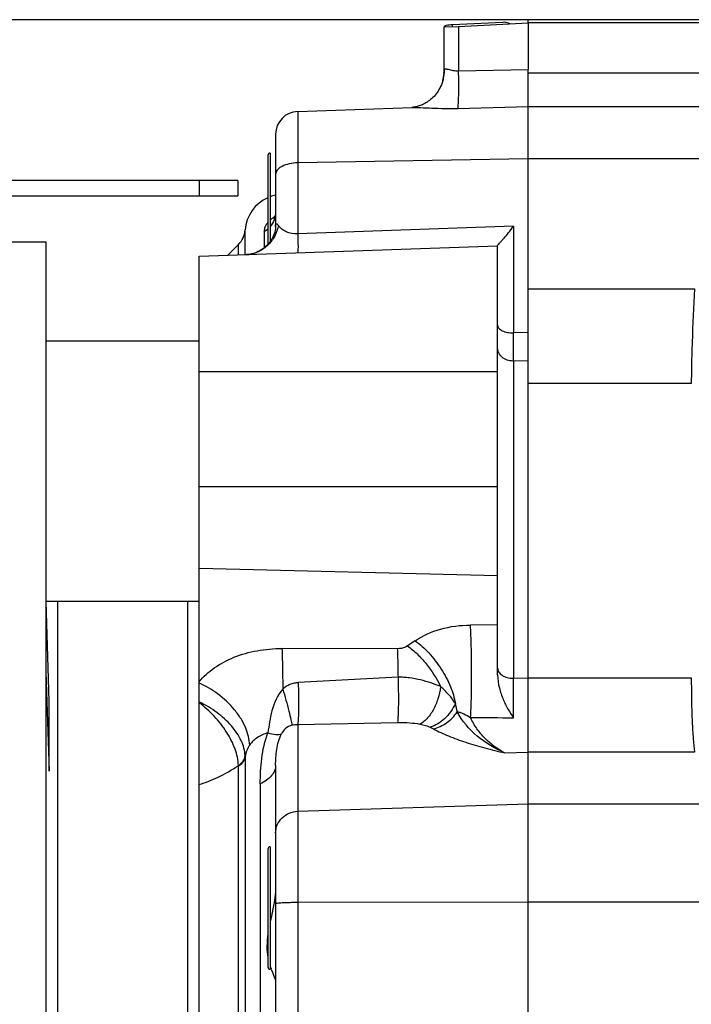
# Model space of a CAD drawing. Extents: x -3094 to 1181, y 8 to 2279.
# Tile 62 of 72: x 255 to 343, y 1250 to 1379. Entities that reach past the tile are written whole.
import ezdxf

# ---------------------------------------------------------------- set-up
doc = ezdxf.new("R2010")
doc.units = 0
doc.header["$LTSCALE"] = 65.395
doc.layers.get('0').update_dxf_attribs({"linetype": 'CONTINUOUS'})

msp = doc.modelspace()

# ---------------------------------------------------------------- linework, layer by layer
at = {"color": 6, "linetype": 'CONTINUOUS'}
for p, q in [((375.87, 1378.7), (175.87, 1378.7)), ((310.37, 1372), (310.37, 1377.75)), ((321.37, 1378.28), (321.37, 1372.21)), ((291.27, 1366.72), (306.16, 1367.24)), ((288.37, 1358.5), (288.37, 1351.87)), ((283.43, 1357.71), (200.43, 1357.71)), ((283.43, 1357.71), (283.43, 1355.71)), ((200.43, 1355.71), (283.43, 1355.71)), ((288.15, 1352.69), (288.14, 1352.68)), ((214.87, 1349.7), (258.37, 1349.7)), ((258.37, 1349.7), (258.37, 969.7)), ((278.37, 1347.8), (317.37, 1349.16)), ((282.11, 1347.93), (283.52, 1349.34)), ((317.37, 1293.14), (317.37, 1349.19)), ((278.37, 971.59), (278.37, 1347.8)), ((278.37, 1336.7), (258.37, 1336.7)), ((278.37, 1302.7), (258.37, 1302.7)), ((258.77, 1289.7), (258.4, 1302.7)), ((259.87, 1302.7), (259.87, 1016.7)), ((319.44, 1287.55), (319.44, 1292.7)), ((319.44, 1288.32), (319.44, 1290.84)), ((288.37, 1281.35), (288.37, 1214.89))]:
    msp.add_line(p, q, dxfattribs=at)
at = {"color": 2, "linetype": 'CONTINUOUS'}
for p, q in [((318.06, 1378.35), (311.46, 1378.01)), ((321.37, 1378.27), (321.37, 1378.7)), ((310.37, 1377.75), (312.27, 1377.8)), ((312.27, 1377.8), (321.37, 1378.28)), ((321.37, 1378.33), (372.06, 1378.33)), ((321.37, 951.62), (321.37, 1372.21)), ((287.67, 1361.27), (287.67, 1349.75)), ((276.87, 1302.7), (276.87, 1016.7)), ((258.37, 1293.49), (258.77, 1280.55)), ((258.77, 1280.55), (258.77, 1289.7)), ((287.67, 1270.7), (287.67, 1254.7))]:
    msp.add_line(p, q, dxfattribs=at)
at = {"color": 9, "linetype": 'CONTINUOUS'}
for p, q in [((311.46, 1377.78), (311.46, 1378.01)), ((312.27, 1377.8), (312.27, 1372)), ((312.27, 1372), (321.37, 1372.21)), ((321.37, 1371.74), (362.37, 1371.74)), ((312.18, 1367.12), (321.37, 1367.36)), ((362.37, 1367.33), (321.37, 1367.33)), ((291.27, 1366.72), (291.27, 1350.75)), ((288.37, 1363.72), (288.37, 1358.5)), ((287.37, 1360.97), (287.37, 1349.37)), ((321.37, 1360.52), (291.27, 1360)), ((371.64, 1360.52), (321.37, 1360.52)), ((278.43, 1355.71), (278.43, 1357.71)), ((319.44, 1351.73), (291.27, 1350.75)), ((319.44, 1351.73), (319.44, 1337.8)), ((284.39, 1348.01), (284.39, 1351.24)), ((286.87, 1351.03), (286.87, 1348.9)), ((283.52, 1347.98), (283.52, 1349.34)), ((321.37, 1343.53), (343.1, 1343.53)), ((321.37, 1337.85), (319.44, 1337.8)), ((321.37, 1334.17), (319.44, 1334.12)), ((319.44, 1334.12), (319.44, 1292.7)), ((317.37, 1332.7), (278.37, 1332.7)), ((342.67, 1331.17), (321.37, 1331.17)), ((278.37, 1317.74), (317.37, 1317.74)), ((317.37, 1306.09), (278.37, 1307.05)), ((317.37, 1299.66), (313.83, 1299.64)), ((306.6, 1297.6), (305.61, 1296.93)), ((304.27, 1296.55), (289.2, 1296.58)), ((319.44, 1292.7), (321.37, 1292.75)), ((321.37, 1292.76), (342.67, 1292.76)), ((291.27, 1286.68), (304.3, 1286.92)), ((291.27, 1286.68), (291.27, 1197.78)), ((284.39, 1282.44), (284.39, 1036.96)), ((318.29, 1282.95), (321.37, 1283.04)), ((343.1, 1283.04), (321.37, 1283.04)), ((283.48, 1281.28), (283.51, 1281.31)), ((283.48, 1281.28), (283.51, 1281.31)), ((283.52, 1038.17), (283.52, 1281.22)), ((286.37, 1278.91), (286.37, 1213.78)), ((291.27, 1275.33), (321.37, 1276.32)), ((321.37, 1276.32), (344.23, 1276.32)), ((287.37, 1270.4), (287.37, 1255)), ((321.37, 1263.46), (291.27, 1263.4)), ((370.82, 1263.46), (321.37, 1263.46))]:
    msp.add_line(p, q, dxfattribs=at)
at = {"color": 6, "linetype": 'CONTINUOUS'}
for points in [[(310.37, 1372), (310.37, 1371.83), (310.35, 1371.53), (310.31, 1371.25)], [(310.31, 1371.25), (310.26, 1370.97), (310.2, 1370.71), (310.12, 1370.45), (310.03, 1370.21), (309.93, 1369.98), (309.83, 1369.76), (309.71, 1369.56), (309.59, 1369.36), (309.46, 1369.18), (309.33, 1369), (309.2, 1368.84), (309.06, 1368.68), (308.91, 1368.53), (308.77, 1368.4), (308.62, 1368.27), (308.47, 1368.15), (308.31, 1368.04), (308.16, 1367.93), (308.01, 1367.84), (307.85, 1367.75), (307.7, 1367.67), (307.55, 1367.6), (307.4, 1367.54), (307.26, 1367.48), (307.12, 1367.43), (306.99, 1367.39), (306.86, 1367.36), (306.74, 1367.33), (306.64, 1367.3), (306.54, 1367.29), (306.45, 1367.27), (306.38, 1367.26), (306.31, 1367.25), (306.26, 1367.25), (306.21, 1367.25), (306.18, 1367.24), (306.16, 1367.24)], [(288.37, 1353.57), (288.37, 1353.46), (288.35, 1353.29), (288.32, 1353.13), (288.29, 1353), (288.25, 1352.89), (288.21, 1352.8), (288.18, 1352.74), (288.15, 1352.7), (288.14, 1352.68), (288.14, 1352.68)], [(288.37, 1351.87), (288.37, 1351.77), (288.36, 1351.59), (288.34, 1351.39), (288.3, 1351.18), (288.25, 1350.97), (288.18, 1350.74), (288.1, 1350.51), (287.99, 1350.28), (287.87, 1350.05), (287.73, 1349.83), (287.58, 1349.61), (287.41, 1349.4), (287.22, 1349.2), (287.02, 1349.02), (286.81, 1348.84), (286.59, 1348.68), (286.35, 1348.54), (286.11, 1348.41), (285.87, 1348.31), (285.62, 1348.21), (285.38, 1348.14), (285.13, 1348.08), (284.89, 1348.05), (284.65, 1348.02), (284.55, 1348.02)]]:
    msp.add_lwpolyline(points, dxfattribs=at)
at = {"color": 9, "linetype": 'CONTINUOUS'}
for centre, radius, start, end in [((305.49, 1372), 4.88, 357.2852, 359.9984), ((305.46, 1372.01), 4.92, 344.2393, 344.8611), ((305.46, 1372.01), 4.91, 344.8607, 347.1828), ((305.48, 1372), 4.9, 347.1832, 348.3882), ((305.5, 1372), 4.87, 348.388, 350.4402), ((305.49, 1372), 4.88, 350.4413, 351.9557), ((305.48, 1372), 4.89, 351.9558, 353.8378), ((305.48, 1372), 4.9, 353.8377, 355.4537), ((305.48, 1372), 4.9, 355.4535, 357.2861), ((289.92, 1349.97), 3.43, 118.5097, 122.0234), ((285.39, 1353.65), 3.01, 299.4761, 311.1786), ((284.58, 1351.87), 3.79, 357.2014, 359.9959), ((284.41, 1352.02), 4.01, 272.0034, 274.527), ((284.4, 1352.07), 4.06, 274.5257, 276.7), ((284.4, 1352.09), 4.08, 276.6984, 277.1197), ((319.37, 1336.43), 2.3, 269.9999, 271.7362), ((319.37, 1295.72), 3.02, 269.9997, 271.324), ((272.3, 1276.78), 14.2, 64.4596, 64.6555), ((287.4, 1282.15), 3.03, 173.406, 174.6477)]:
    msp.add_arc(centre, radius, start, end, dxfattribs=at)
at = {"color": 6, "linetype": 'CONTINUOUS'}
for centre, radius, start, end in [((291.37, 1363.72), 3, 92, 180), ((287.67, 1360.97), 0.3, 90, 180), ((289.37, 1350.87), 5, 113.5854, 175.7483), ((289.37, 1350.87), 5, 101.541, 109.8812), ((281.39, 1351.46), 3, 315, 355.7483), ((-254.14, 1335.96), 573.59, 359.81628, 0.18372), ((287.67, 1270.4), 0.3, 90, 180), ((287.67, 1255), 0.3, 180, 270)]:
    msp.add_arc(centre, radius, start, end, dxfattribs=at)
at = {"color": 2, "linetype": 'CONTINUOUS'}
for centre, radius, start, end in [((282.97, 1282.75), 1.43, 341.5043, 347.2816), ((283.06, 1282.73), 1.33, 347.2828, 353.3834), ((280.22, 1282.42), 4.16, 0.2601, 2.1581), ((282.01, 1283.52), 2.68, 304.2084, 308.0732), ((280.91, 1281.22), 2.6, 359.9873, 1.935), ((282.04, 1283.52), 2.73, 302.6497, 303.683), ((282.11, 1283.43), 2.62, 303.6703, 306.4535), ((299.11, 1258.79), 12.03, 198.0693, 199.7144)]:
    msp.add_arc(centre, radius, start, end, dxfattribs=at)
for points, knots in [([(318.99, 1378.15), (318.93, 1378.19), (318.74, 1378.28), (318.42, 1378.35), (318.18, 1378.36), (318.06, 1378.35)], [0, 0, 0, 0, 0.250304, 0.625556, 1, 1, 1, 1]), ([(311.46, 1378.01), (311.32, 1378.01), (311.07, 1378), (310.77, 1377.96), (310.57, 1377.9), (310.45, 1377.86), (310.37, 1377.79), (310.37, 1377.75)], [0, 0, 0, 0, 0.353351, 0.663046, 0.78664, 0.883909, 1, 1, 1, 1]), ([(283.66, 1281.32), (283.86, 1281.46), (284.19, 1281.79), (284.36, 1282.23), (284.39, 1282.44)], [0, 0, 0, 0, 0.532505, 1, 1, 1, 1]), ([(284.32, 1282.3), (284.27, 1282.13), (284.08, 1281.8), (283.81, 1281.53), (283.66, 1281.41)], [0, 0, 0, 0, 0.475494, 1, 1, 1, 1]), ([(288.37, 1265.44), (288.37, 1264.98), (288.3, 1264.06), (288.14, 1263.15), (288.05, 1262.7)], [0, 0, 0, 0, 0.495053, 1, 1, 1, 1]), ([(288.05, 1262.7), (288.02, 1262.55), (287.9, 1261.96), (287.77, 1261.37), (287.67, 1260.92)], [0, 0, 0, 0, 0.251145, 1, 1, 1, 1]), ([(287.37, 1259.33), (287.29, 1258.79), (287.19, 1257.75), (287.28, 1256.7), (287.37, 1256.22)], [0, 0, 0, 0, 0.52601, 1, 1, 1, 1]), ([(287.78, 1254.73), (287.85, 1254.55), (287.99, 1254.2), (288.18, 1253.72), (288.32, 1253.34), (288.37, 1253.1), (288.37, 1253)], [0, 0, 0, 0, 0.327938, 0.609105, 0.834673, 1, 1, 1, 1])]:
    msp.add_open_spline(points, degree=3, knots=knots, dxfattribs=at)
at = {"color": 9, "linetype": 'CONTINUOUS'}
for points, knots in [([(312.27, 1372), (312.15, 1371.99), (311.92, 1371.99), (311.58, 1372.02), (311.26, 1372.09), (310.98, 1372.17), (310.77, 1372.22), (310.62, 1372.24), (310.53, 1372.24), (310.46, 1372.22), (310.38, 1372.15), (310.37, 1372.06), (310.37, 1372)], [0, 0, 0, 0, 0.171045, 0.337293, 0.495413, 0.639055, 0.759938, 0.809269, 0.850664, 0.885585, 0.91832, 1, 1, 1, 1]), ([(312.18, 1367.12), (312.2, 1367.2), (312.22, 1367.41), (312.25, 1367.8), (312.27, 1368.32), (312.3, 1369.21), (312.3, 1370.45), (312.28, 1371.48), (312.27, 1372)], [0, 0, 0, 0, 0.050924, 0.130506, 0.238151, 0.369551, 0.678852, 1, 1, 1, 1]), ([(306.16, 1367.24), (306.33, 1367.25), (306.71, 1367.24), (307.59, 1367.21), (308.84, 1367.14), (310.47, 1367.1), (311.6, 1367.1), (312.18, 1367.12)], [0, 0, 0, 0, 0.086415, 0.190939, 0.436821, 0.71171, 1, 1, 1, 1]), ([(291.27, 1360), (290.89, 1359.99), (290.19, 1359.91), (289.37, 1359.65), (288.86, 1359.34), (288.59, 1359.08), (288.41, 1358.8), (288.37, 1358.6), (288.37, 1358.5)], [0, 0, 0, 0, 0.319057, 0.601377, 0.721521, 0.826135, 0.917181, 1, 1, 1, 1]), ([(288.37, 1353.57), (288.37, 1353.23), (288.25, 1352.55), (287.9, 1351.95), (287.67, 1351.69)], [0, 0, 0, 0, 0.491101, 1, 1, 1, 1]), ([(288.1, 1352.87), (288.06, 1352.85), (287.91, 1352.75), (287.77, 1352.64), (287.67, 1352.56)], [0, 0, 0, 0, 0.266038, 1, 1, 1, 1]), ([(288.75, 1351.81), (288.64, 1351.33), (288.31, 1350.4), (287.43, 1349.22), (286.26, 1348.37), (285.35, 1348.1), (284.9, 1348.05)], [0, 0, 0, 0, 0.253086, 0.512197, 0.76418, 1, 1, 1, 1]), ([(287.37, 1352.25), (287.21, 1352.05), (286.97, 1351.67), (286.87, 1351.22), (286.87, 1351.03)], [0, 0, 0, 0, 0.57014, 1, 1, 1, 1]), ([(288.37, 1351.87), (288.37, 1351.9), (288.38, 1351.95), (288.4, 1352.02), (288.44, 1352.06), (288.5, 1352.05), (288.56, 1352.02), (288.62, 1351.96), (288.68, 1351.89), (288.73, 1351.84), (288.75, 1351.81)], [0, 0, 0, 0, 0.148732, 0.255567, 0.334673, 0.416443, 0.522425, 0.656738, 0.817217, 1, 1, 1, 1]), ([(291.27, 1350.75), (290.76, 1350.72), (289.99, 1350.83), (289.17, 1351.32), (288.87, 1351.64), (288.75, 1351.81)], [0, 0, 0, 0, 0.542981, 0.782288, 1, 1, 1, 1]), ([(291.27, 1350.75), (291.27, 1350.58), (291.28, 1350.25), (291.29, 1349.77), (291.29, 1349.34), (291.3, 1348.97), (291.29, 1348.7), (291.29, 1348.53), (291.29, 1348.43), (291.29, 1348.36), (291.28, 1348.3), (291.28, 1348.27), (291.27, 1348.25), (291.27, 1348.25)], [0, 0, 0, 0, 0.205081, 0.39787, 0.572131, 0.722021, 0.842285, 0.890244, 0.929619, 0.960143, 0.981878, 0.995002, 1, 1, 1, 1]), ([(343.1, 1343.53), (342.97, 1341.22), (342.81, 1337.93), (342.69, 1333.81), (342.67, 1332), (342.67, 1331.17)], [0, 0, 0, 0, 0.561095, 0.797721, 1, 1, 1, 1]), ([(317.37, 1338.8), (317.37, 1338.73), (317.4, 1338.59), (317.53, 1338.39), (317.73, 1338.22), (318.1, 1338.01), (318.68, 1337.84), (319.18, 1337.8), (319.44, 1337.8)], [0, 0, 0, 0, 0.081831, 0.172461, 0.277389, 0.398385, 0.682405, 1, 1, 1, 1]), ([(319.37, 1334.12), (319.11, 1334.12), (318.6, 1334.21), (317.94, 1334.58), (317.48, 1335.16), (317.37, 1335.63), (317.37, 1335.86)], [0, 0, 0, 0, 0.266057, 0.522998, 0.76649, 1, 1, 1, 1]), ([(306.6, 1297.6), (307.6, 1298.29), (309.97, 1299.31), (312.51, 1299.64), (313.83, 1299.64)], [0, 0, 0, 0, 0.480224, 1, 1, 1, 1]), ([(313.84, 1287.56), (313.89, 1288.37), (313.96, 1290.31), (313.99, 1293.44), (313.95, 1296.66), (313.88, 1298.74), (313.83, 1299.64)], [0, 0, 0, 0, 0.200624, 0.483006, 0.775161, 1, 1, 1, 1]), ([(306.6, 1297.6), (307.24, 1297.14), (308.49, 1295.99), (310.05, 1293.95), (311.23, 1291.72), (311.72, 1290.16), (311.85, 1289.42)], [0, 0, 0, 0, 0.2399, 0.509249, 0.773334, 1, 1, 1, 1]), ([(278.37, 1292.24), (278.94, 1292.93), (280.36, 1294.19), (282.96, 1295.56), (285.97, 1296.4), (288.11, 1296.59), (289.2, 1296.58)], [0, 0, 0, 0, 0.223549, 0.467332, 0.728316, 1, 1, 1, 1]), ([(289.2, 1296.58), (289.23, 1295.81), (289.28, 1294.04), (289.3, 1292.28), (289.3, 1291.29)], [0, 0, 0, 0, 0.441131, 1, 1, 1, 1]), ([(305.61, 1296.93), (305.52, 1296.87), (305.11, 1296.64), (304.63, 1296.55), (304.27, 1296.55)], [0, 0, 0, 0, 0.234833, 1, 1, 1, 1]), ([(304.27, 1296.56), (304.28, 1296.28), (304.33, 1295.04), (304.35, 1293.79), (304.36, 1292.82)], [0, 0, 0, 0, 0.219029, 1, 1, 1, 1]), ([(305.61, 1296.93), (306.05, 1296.61), (306.91, 1295.88), (308.45, 1294.17), (309.4, 1292.67), (309.91, 1291.61)], [0, 0, 0, 0, 0.236435, 0.487968, 1, 1, 1, 1]), ([(317.37, 1294.02), (317.37, 1293.93), (317.4, 1293.75), (317.56, 1293.4), (317.97, 1293.03), (318.62, 1292.76), (319.12, 1292.7), (319.37, 1292.7)], [0, 0, 0, 0, 0.099435, 0.203455, 0.435832, 0.706009, 1, 1, 1, 1]), ([(304.36, 1292.82), (304.38, 1292.23), (304.4, 1291.05), (304.41, 1289.38), (304.38, 1288.12), (304.34, 1287.34), (304.32, 1287.04), (304.3, 1286.92)], [0, 0, 0, 0, 0.297124, 0.601658, 0.849927, 0.938036, 1, 1, 1, 1]), ([(309.91, 1291.61), (309.5, 1291.78), (308.64, 1292.11), (307.29, 1292.5), (306.1, 1292.73), (305.11, 1292.82), (304.61, 1292.83), (304.36, 1292.82)], [0, 0, 0, 0, 0.233053, 0.481237, 0.738457, 0.868909, 1, 1, 1, 1]), ([(342.67, 1292.76), (342.67, 1291.73), (342.69, 1289.81), (342.76, 1287.15), (342.89, 1284.94), (343.02, 1283.61), (343.1, 1283.04)], [0, 0, 0, 0, 0.316483, 0.591224, 0.820134, 1, 1, 1, 1]), ([(284.99, 1283.98), (284.96, 1284.73), (284.65, 1285.93), (283.86, 1287.43), (282.72, 1289.02), (280.93, 1290.71), (279.23, 1291.7), (278.37, 1292.07)], [0, 0, 0, 0, 0.207006, 0.330974, 0.46502, 0.743065, 1, 1, 1, 1]), ([(289.3, 1291.29), (288.6, 1290.49), (287.77, 1288.54), (287.51, 1286.53), (287.36, 1285.58)], [0, 0, 0, 0, 0.522143, 1, 1, 1, 1]), ([(291.33, 1292.13), (291.14, 1292.12), (290.77, 1292.06), (290.24, 1291.89), (289.75, 1291.63), (289.44, 1291.41), (289.3, 1291.29)], [0, 0, 0, 0, 0.25017, 0.499993, 0.749843, 1, 1, 1, 1]), ([(289.3, 1291.29), (289.44, 1290.81), (289.72, 1289.85), (290.09, 1288.51), (290.35, 1287.43), (290.48, 1286.81), (290.51, 1286.57)], [0, 0, 0, 0, 0.312433, 0.612167, 0.851375, 1, 1, 1, 1]), ([(291.33, 1292.13), (291.34, 1291.58), (291.36, 1290.48), (291.37, 1288.94), (291.34, 1287.67), (291.3, 1286.95), (291.27, 1286.68)], [0, 0, 0, 0, 0.303583, 0.605476, 0.849713, 1, 1, 1, 1]), ([(309.91, 1291.61), (309.85, 1291.07), (309.62, 1290.01), (309.02, 1288.57), (308.22, 1287.42), (307.56, 1286.87), (307.22, 1286.71)], [0, 0, 0, 0, 0.279775, 0.560295, 0.806664, 1, 1, 1, 1]), ([(311.85, 1289.42), (311.61, 1289.81), (311, 1290.59), (310.3, 1291.27), (309.91, 1291.61)], [0, 0, 0, 0, 0.471728, 1, 1, 1, 1]), ([(283.51, 1281.31), (283.49, 1282.03), (283.13, 1283.57), (282, 1285.75), (280.4, 1287.79), (279.08, 1288.98), (278.37, 1289.5)], [0, 0, 0, 0, 0.21888, 0.468896, 0.735679, 1, 1, 1, 1]), ([(284.38, 1282.57), (284.37, 1282.91), (284.27, 1283.59), (283.9, 1284.59), (283.33, 1285.57), (282.33, 1286.86), (280.72, 1288.3), (279.22, 1289.2), (278.42, 1289.59)], [0, 0, 0, 0, 0.103767, 0.213799, 0.33133, 0.456386, 0.723634, 1, 1, 1, 1]), ([(311.85, 1289.42), (311.52, 1288.67), (310.62, 1287.36), (309.26, 1286.51), (308.57, 1286.31)], [0, 0, 0, 0, 0.534658, 1, 1, 1, 1]), ([(312.1, 1288.31), (312.09, 1288.4), (312.03, 1288.78), (311.94, 1289.15), (311.85, 1289.42)], [0, 0, 0, 0, 0.239048, 1, 1, 1, 1]), ([(308.99, 1286.1), (309.6, 1286.24), (310.81, 1286.81), (311.72, 1287.76), (312.1, 1288.31)], [0, 0, 0, 0, 0.484701, 1, 1, 1, 1]), ([(318.29, 1282.95), (317.01, 1283.52), (314.59, 1284.94), (312.74, 1287.11), (312.1, 1288.31)], [0, 0, 0, 0, 0.50778, 1, 1, 1, 1]), ([(312.1, 1288.31), (312.25, 1288.3), (312.54, 1288.22), (313.13, 1287.99), (313.55, 1287.74), (313.84, 1287.56)], [0, 0, 0, 0, 0.226843, 0.472087, 1, 1, 1, 1]), ([(318.29, 1282.95), (317.35, 1283.45), (316.01, 1284.42), (314.62, 1286.09), (314.07, 1287.05), (313.84, 1287.56)], [0, 0, 0, 0, 0.49285, 0.742493, 1, 1, 1, 1]), ([(290.51, 1286.57), (290.19, 1286.47), (289.63, 1286.18), (289.24, 1285.68), (289.12, 1285.43)], [0, 0, 0, 0, 0.535396, 1, 1, 1, 1]), ([(290.51, 1286.57), (290.56, 1286.59), (290.81, 1286.66), (291.07, 1286.68), (291.27, 1286.68)], [0, 0, 0, 0, 0.2403, 1, 1, 1, 1]), ([(304.3, 1286.92), (304.84, 1286.93), (305.81, 1286.91), (306.79, 1286.8), (307.22, 1286.71)], [0, 0, 0, 0, 0.545628, 1, 1, 1, 1]), ([(307.22, 1286.71), (307.47, 1286.65), (307.92, 1286.54), (308.37, 1286.39), (308.57, 1286.31)], [0, 0, 0, 0, 0.538277, 1, 1, 1, 1]), ([(308.57, 1286.31), (308.61, 1286.29), (308.75, 1286.23), (308.89, 1286.16), (308.99, 1286.1)], [0, 0, 0, 0, 0.26503, 1, 1, 1, 1]), ([(308.99, 1286.1), (309.62, 1285.75), (311.01, 1285.1), (313.26, 1284.3), (315.72, 1283.58), (317.42, 1283.15), (318.29, 1282.95)], [0, 0, 0, 0, 0.220678, 0.465249, 0.726737, 1, 1, 1, 1]), ([(287.36, 1285.58), (286.88, 1285.44), (285.98, 1285.04), (285.26, 1284.36), (284.99, 1283.98)], [0, 0, 0, 0, 0.519144, 1, 1, 1, 1]), ([(286.37, 1278.91), (286.37, 1280.01), (286.48, 1282.27), (286.94, 1284.5), (287.36, 1285.58)], [0, 0, 0, 0, 0.488647, 1, 1, 1, 1]), ([(287.36, 1285.58), (287.7, 1285.47), (288.17, 1285.35), (288.77, 1285.34), (289.01, 1285.39), (289.12, 1285.43)], [0, 0, 0, 0, 0.586589, 0.814747, 1, 1, 1, 1]), ([(288.37, 1281.35), (288.37, 1282.03), (288.45, 1283.42), (288.81, 1284.79), (289.12, 1285.43)], [0, 0, 0, 0, 0.489662, 1, 1, 1, 1]), ([(284.99, 1283.98), (284.84, 1283.76), (284.56, 1283.29), (284.42, 1282.76), (284.39, 1282.5)], [0, 0, 0, 0, 0.508006, 1, 1, 1, 1]), ([(278.37, 1278.83), (279.24, 1279.06), (281.01, 1279.76), (282.65, 1280.73), (283.48, 1281.28)], [0, 0, 0, 0, 0.473716, 1, 1, 1, 1]), ([(288.37, 1281.35), (288.37, 1281.12), (288.27, 1280.62), (287.85, 1279.94), (287.2, 1279.35), (286.66, 1279.04), (286.37, 1278.91)], [0, 0, 0, 0, 0.212016, 0.447437, 0.711933, 1, 1, 1, 1]), ([(288.37, 1272.52), (288.37, 1272.88), (288.53, 1273.61), (289.17, 1274.53), (290.13, 1275.16), (290.89, 1275.32), (291.27, 1275.33)], [0, 0, 0, 0, 0.242926, 0.489985, 0.742869, 1, 1, 1, 1]), ([(291.27, 1263.4), (291.08, 1263.4), (290.71, 1263.4), (290.17, 1263.39), (289.67, 1263.37), (289.24, 1263.36), (288.89, 1263.33), (288.65, 1263.31), (288.51, 1263.29), (288.44, 1263.28), (288.4, 1263.27), (288.37, 1263.25), (288.37, 1263.24)], [0, 0, 0, 0, 0.195939, 0.38337, 0.555446, 0.705868, 0.829156, 0.920866, 0.953845, 0.977889, 0.992981, 1, 1, 1, 1])]:
    msp.add_open_spline(points, degree=3, knots=knots, dxfattribs=at)
at = {"color": 6, "linetype": 'CONTINUOUS'}
for points, knots in [([(317.4, 1349.25), (317.43, 1349.3), (317.53, 1349.42), (317.72, 1349.62), (317.95, 1349.88), (318.32, 1350.3), (318.84, 1350.92), (319.24, 1351.45), (319.44, 1351.73)], [0, 0, 0, 0, 0.05786, 0.144602, 0.253704, 0.380197, 0.671772, 1, 1, 1, 1]), ([(317.37, 1349.19), (317.37, 1349.19), (317.38, 1349.21), (317.39, 1349.23), (317.4, 1349.25)], [0, 0, 0, 0, 0.180333, 1, 1, 1, 1]), ([(317.37, 1293.14), (317.37, 1292.57), (317.54, 1291.46), (318.06, 1289.95), (318.7, 1288.65), (319.19, 1287.89), (319.44, 1287.55)], [0, 0, 0, 0, 0.284357, 0.550133, 0.790311, 1, 1, 1, 1])]:
    msp.add_open_spline(points, degree=3, knots=knots, dxfattribs=at)
msp.add_open_spline([(304.36, 1292.82), (300.02, 1292.59), (295.67, 1292.36), (291.33, 1292.13)], degree=3, dxfattribs=at)
at = {"color": 9, "linetype": 'CONTINUOUS'}
msp.add_open_spline([(313.84, 1287.56), (315.71, 1287.56), (317.57, 1287.55), (319.44, 1287.55)], degree=3, dxfattribs=at)

doc.saveas('drawing.dxf')
